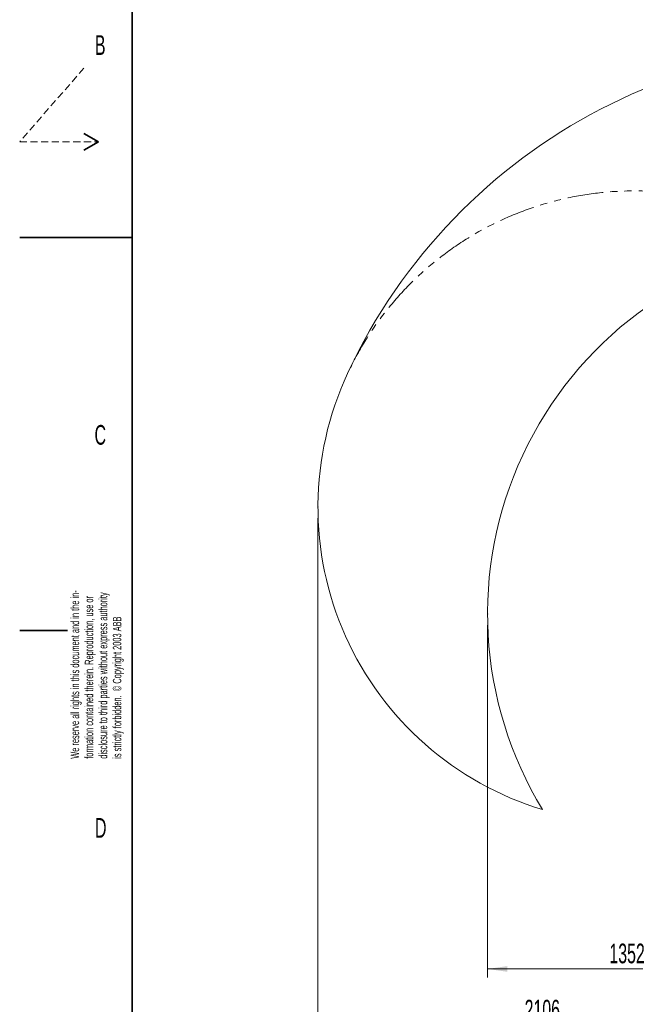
# Model space of a CAD drawing. Header units: millimetres. Extents: x 0 to 14900, y 0 to 10500.
# Tile 2 of 48: x 0 to 2740, y 3587 to 7969. Entities that reach past the tile are written whole.
import ezdxf

# ---------------------------------------------------------------- set-up
doc = ezdxf.new("R2010")
doc.units = ezdxf.units.MM
doc.header["$LTSCALE"] = 25
doc.header["$PDSIZE"] = -1
doc.linetypes.add('HIDDEN', pattern=[1.905, 1.27, -0.635])
doc.linetypes.add('PHANTOM', pattern=[12.7, 6.35, -1.27, 1.27, -1.27, 1.27, -1.27])
doc.styles.add('SLDTEXTSTYLE0', font='TXT', dxfattribs={"width": 0.605})
doc.dimstyles.new('SLDDIMSTYLE0', dxfattribs={"dimtxt": 87.5, "dimasz": 87.5, "dimexe": 0, "dimexo": 0.0625, "dimgap": 21.875, "dimtad": 1, "dimdec": 0, "dimrnd": 1e-09, "dimzin": 12, "dimdsep": 46, "dimtxsty": 'SLDTEXTSTYLE0', "dimsah": 1, "dimcen": 0.09, "dimadec": 0, "dimazin": 3, "dimtfac": 1, "dimtofl": 0, "dimtmove": 0, "dimatfit": 3, "dimfxl": 1, "dimfrac": 2, "dimtolj": 1, "dimtzin": 12, "dimarcsym": 0})
doc.dimstyles.new('SLDDIMSTYLE1', dxfattribs={"dimtxt": 87.5, "dimasz": 87.5, "dimexe": 0, "dimexo": 0.0625, "dimgap": 21.875, "dimtad": 0, "dimtih": 1, "dimtoh": 1, "dimdec": 0, "dimrnd": 1e-09, "dimzin": 12, "dimdsep": 46, "dimtxsty": 'SLDTEXTSTYLE0', "dimsah": 1, "dimcen": 0.09, "dimadec": 0, "dimazin": 3, "dimtfac": 1, "dimtofl": 0, "dimtmove": 0, "dimatfit": 3, "dimfxl": 1, "dimfrac": 2, "dimtolj": 1, "dimtzin": 12, "dimarcsym": 0})

# ---------------------------------------------------------------- blocks, each defined once
blk = doc.blocks.new('SW_NOTE_0_2')
at = {"color": 0, "linetype": 'Continuous', "lineweight": 0, "char_height": 37.5, "attachment_point": 1, "rotation": 90, "style": 'SLDTEXTSTYLE0'}
for s, insert in [('disclosure to third parties without express authority', (76.7, 0)), ('We reserve all rights in this document and in the in-', (-48.3, 0)), ('formation contained therein. Reproduction, use or', (14.2, 0)), ('is strictly forbidden.  © Copyright 2003 ABB', (139.2, 0))]:
    blk.add_mtext(s, dxfattribs=dict(at, insert=insert))
blk = doc.blocks.new('_D')
at = {"color": 7, "linetype": 'Continuous', "lineweight": 0}
for p, q in [((2082.1, 5274.6), (2082.1, 3707.1)), ((3433.9, 4493.9), (3433.9, 3707.1)), ((2082.1, 3744.6), (3433.9, 3744.6))]:
    blk.add_line(p, q, dxfattribs=at)
at = {"color": 7, "linetype": 'Continuous', "lineweight": 18}
for points in [[(2082.1, 3744.6), (2169.6, 3732.1), (2169.6, 3757.1)], [(3433.9, 3744.6), (3346.4, 3757.1), (3346.4, 3732.1)]]:
    blk.add_solid(points, dxfattribs=at)
at = {"color": 7, "linetype": 'Continuous', "lineweight": 18, "insert": (2624.3, 3857.4), "char_height": 87.5, "attachment_point": 1, "style": 'SLDTEXTSTYLE0'}
blk.add_mtext('1352', dxfattribs=at)
blk = doc.blocks.new('_D_1')
at = {"color": 7, "linetype": 'Continuous', "lineweight": 0}
for p, q in [((1327.5, 5750), (1327.5, 3457.1)), ((3433.9, 4045.8), (3433.9, 3457.1)), ((1327.5, 3494.6), (3433.9, 3494.6))]:
    blk.add_line(p, q, dxfattribs=at)
at = {"color": 7, "linetype": 'Continuous', "lineweight": 18}
for points in [[(1327.5, 3494.6), (1415, 3482.1), (1415, 3507.1)], [(3433.9, 3494.6), (3346.4, 3507.1), (3346.4, 3482.1)]]:
    blk.add_solid(points, dxfattribs=at)
at = {"color": 7, "linetype": 'Continuous', "lineweight": 18, "insert": (2247, 3607.4), "char_height": 87.5, "attachment_point": 1, "style": 'SLDTEXTSTYLE0'}
blk.add_mtext('2106', dxfattribs=at)

msp = doc.modelspace()

# ---------------------------------------------------------------- linework, layer by layer
at = {"color": 7, "linetype": 'Continuous', "lineweight": 35}
for p, q in [((500, 250), (500, 10250)), ((285.0480947, 7462.5), (350, 7425)), ((350, 7425), (285.0480947, 7387.5)), ((0, 7000), (500, 7000)), ((212.5, 5250), (0, 5250))]:
    msp.add_line(p, q, dxfattribs=at)
at = {"color": 7, "linetype": 'HIDDEN', "lineweight": 18}
for p, q in [((285.0480947, 7752.6721089), (0, 7425)), ((0, 7425), (350, 7425))]:
    msp.add_line(p, q, dxfattribs=at)
at = {"color": 7, "linetype": 'Continuous', "lineweight": 18}
for centre, radius, start, end in [((3753.8725798, 5324.5923172), 2531.789341, 5, 155), ((3753.8725798, 5324.5923172), 1671.7300171, 98.5950103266, 211.4049896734), ((2734.2763193, 5800.0378617), 1406.789341, 155, 253.1733009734)]:
    msp.add_arc(centre, radius, start, end, dxfattribs=at)
at = {"color": 7, "linetype": 'PHANTOM', "lineweight": 18}
msp.add_arc((2734.2763193, 5800.0378617), 1406.789341, 56.8266990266, 155, dxfattribs=at)
at = {"color": 7, "linetype": 'Continuous', "lineweight": 0}
for p in [(1327.4869783, 5800.0378617), (2082.1425627, 5324.5923172)]:
    msp.add_point(p, dxfattribs=at)

# ---------------------------------------------------------------- block references
msp.add_blockref('SW_NOTE_0_2', (275.4715236, 4680.0451529), dxfattribs=at)

# ---------------------------------------------------------------- texts
at = {"color": 7, "linetype": 'Continuous', "lineweight": 0, "char_height": 87.5, "attachment_point": 1, "style": 'SLDTEXTSTYLE0'}
for s, insert in [('B', (334.6987698, 7899.5849615)), ('C', (333.0445841, 6165.0979181)), ('D', (335.1285772, 4416.2226567))]:
    msp.add_mtext(s, dxfattribs=dict(at, insert=insert))

# ---------------------------------------------------------------- dimensions: what is measured, and where the dimension line sits
at = {"color": 7, "linetype": 'Continuous', "lineweight": 18}
for base, p1, dimstyle, picture, middle in [((3433.8725798, 3561.736414), (1327.4869783, 5800.0378617), 'SLDDIMSTYLE1', '_D_1', (2380.679779, 3561.736414)), ((3433.8725798, 3744.5923172), (2082.1425627, 5324.5923172), 'SLDDIMSTYLE0', '_D', (2758.0075712, 3744.5923172))]:
    dim = msp.add_linear_dim(base=base, p1=p1, p2=(3433.8725798, 4095.7923172), dimstyle=dimstyle, dxfattribs=at)
    dim.commit()
    dim.dimension.update_dxf_attribs({"geometry": picture, "text_midpoint": middle, "dimtype": 160})

doc.saveas('drawing.dxf')
